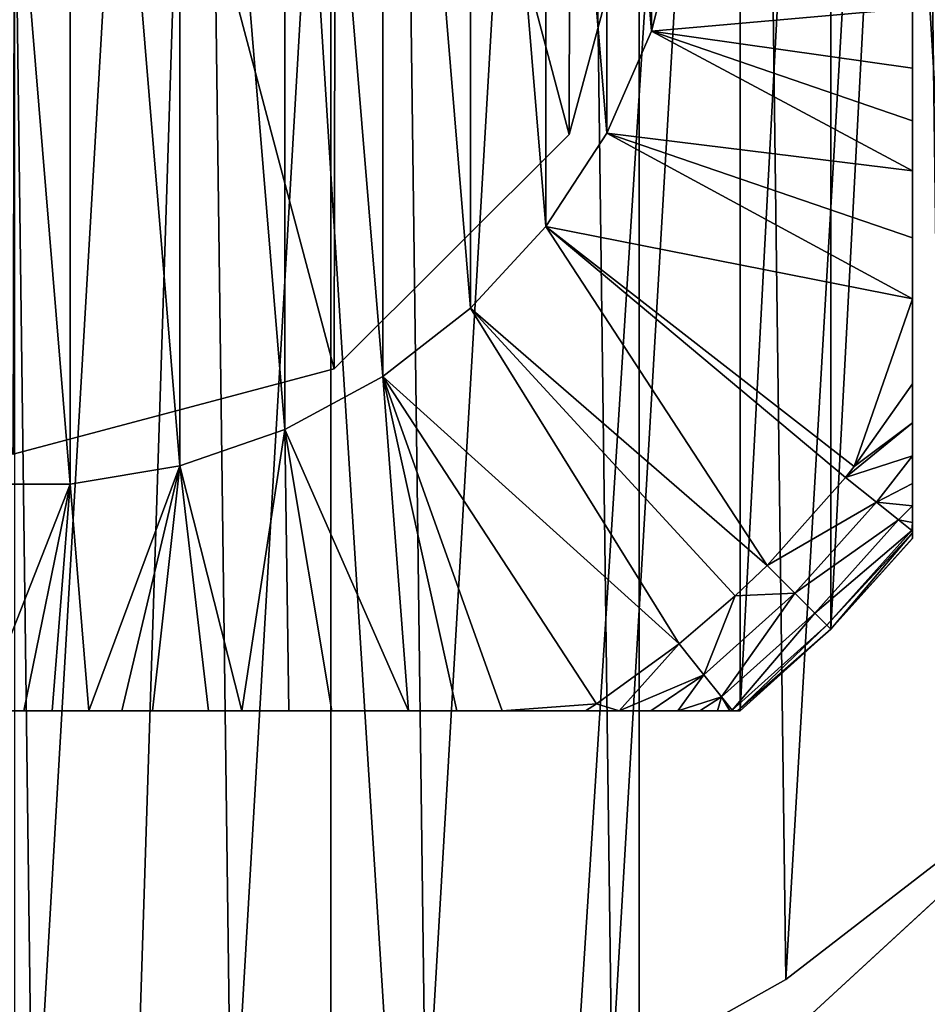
# Model space of a CAD drawing. Header units: millimetres. Extents: x -85 to 85, y -77 to 37.
# Tile 17 of 56: x -54.96 to -47.88, y -9.29 to -1.61. Entities that reach past the tile are written whole.
import ezdxf

# ---------------------------------------------------------------- set-up
doc = ezdxf.new("R2010")
doc.units = ezdxf.units.MM
doc.header["$LTSCALE"] = 25.4
doc.layers.get('0').update_dxf_attribs({"true_color": 0xff5454})

# ---------------------------------------------------------------- blocks, each defined once
blk = doc.blocks.new('MONO-SURFACE-LONG-II-BRASS-7743.STL')
at = {"color": 44, "true_color": 0x92621c}
mesh = blk.add_polyface(dxfattribs=at)
corners = [(-52.5349, 36.7932, 82.0235), (-55, -39.8339, 10.2371), (-57.4651, 36.7932, 82.0235)]
mesh.append_faces([[corners[k] for k in face] for face in [(0, 1, 2)]], dxfattribs={"color": 44})
mesh = blk.add_polyface(dxfattribs=at)
corners = [(-52.5349, -39.9095, 10.318), (-55, -39.8339, 10.2371), (-52.5349, 36.7932, 82.0235)]
mesh.append_faces([[corners[k] for k in face] for face in [(0, 1, 2)]], dxfattribs={"color": 44})
mesh = blk.add_polyface(dxfattribs=at)
corners = [(-47.684, 36.1921, 82.6666), (-52.5349, -39.9095, 10.318), (-52.5349, 36.7932, 82.0235), (-47.684, -40.5107, 10.961)]
mesh.append_faces([[corners[k] for k in face] for face in [(0, 1, 2), (1, 0, 3)]], dxfattribs={"vtx0": -1, "color": 44})
mesh = blk.add_polyface(dxfattribs=at)
corners = [(-50.1306, -40.825, 11.2972), (-55, 36.1859, 82.6731), (-55, -40.5168, 10.9676), (-50.1306, 35.8778, 83.0028)]
mesh.append_faces([[corners[k] for k in face] for face in [(0, 1, 2), (1, 0, 3)]], dxfattribs={"vtx0": -1, "color": 44})
mesh = blk.add_polyface(dxfattribs=at)
corners = [(-45.4271, -41.7389, 12.2748), (-50.1306, 35.8778, 83.0028), (-50.1306, -40.825, 11.2972), (-45.4271, 34.9639, 83.9804)]
mesh.append_faces([[corners[k] for k in face] for face in [(0, 1, 2), (1, 0, 3)]], dxfattribs={"vtx0": -1, "color": 44})
at = {"color": 250, "true_color": 0x262626}
mesh = blk.add_polyface(dxfattribs=at)
corners = [(-85, -20.5, 408.1306), (-64.8941, -5.3544, 408.1306), (-85, 20.5, 408.1306), (-62.6194, -8.2769, 408.1306), (-59.5191, -10.3025, 408.1306), (-55.929, -11.2116, 408.1306), (85, -20.5, 408.1306), (-66.0966, -1.8517, 408.1306), (-52.2383, -10.9058, 408.1306), (-48.8468, -9.4181, 408.1306), (-46.1222, -6.9099, 408.1306), (-44.3596, -3.6529, 408.1306), (-43.75, 0, 408.1306), (50.4809, -10.3025, 408.1306), (47.3806, -8.2769, 408.1306), (45.1059, -5.3544, 408.1306), (43.9034, -1.8517, 408.1306), (54.071, -11.2116, 408.1306), (57.7617, -10.9058, 408.1306), (61.1532, -9.4181, 408.1306), (63.8778, -6.9099, 408.1306), (65.6404, -3.6529, 408.1306), (66.25, 0, 408.1306), (-55.929, 11.2116, 408.1306), (85, 20.5, 408.1306), (-59.5191, 10.3024, 408.1306), (-62.6194, 8.2769, 408.1306), (-64.8941, 5.3544, 408.1306), (-66.0966, 1.8517, 408.1306), (-52.2383, 10.9057, 408.1306), (-48.8468, 9.4181, 408.1306), (-46.1222, 6.9099, 408.1306), (-44.3596, 3.6529, 408.1306), (50.4809, 10.3024, 408.1306), (47.3806, 8.2769, 408.1306), (45.1059, 5.3544, 408.1306), (43.9034, 1.8517, 408.1306), (54.071, 11.2116, 408.1306), (57.7617, 10.9057, 408.1306), (61.1532, 9.4181, 408.1306), (63.8778, 6.9099, 408.1306), (65.6404, 3.6529, 408.1306)]
mesh.append_faces([[corners[k] for k in face] for face in [(0, 1, 2), (1, 0, 3), (3, 0, 4), (4, 0, 5), (5, 6, 8), (8, 6, 9), (9, 6, 10), (10, 6, 11), (11, 6, 12), (13, 6, 17), (17, 6, 18), (18, 6, 19), (19, 6, 20), (20, 6, 21), (21, 6, 22), (2, 23, 24), (23, 2, 25), (25, 2, 26), (26, 2, 27), (27, 2, 28), (28, 2, 7), (33, 12, 34), (34, 12, 35), (35, 12, 36), (36, 12, 16), (24, 22, 6)]], dxfattribs={"vtx0": -1, "vtx1": -1, "color": 250})
mesh.append_faces([[corners[k] for k in face] for face in [(12, 6, 13), (24, 12, 33)]], dxfattribs={"vtx0": -1, "vtx1": -1, "vtx2": -1, "color": 250})
mesh.append_faces([[corners[k] for k in face] for face in [(5, 0, 6), (2, 1, 7), (12, 13, 14), (12, 14, 15), (12, 15, 16), (24, 23, 29), (24, 29, 30), (24, 30, 31), (24, 31, 32), (24, 32, 12), (24, 33, 37), (24, 37, 38), (24, 38, 39), (24, 39, 40), (24, 40, 41), (24, 41, 22)]], dxfattribs={"vtx0": -1, "vtx2": -1, "color": 250})
mesh = blk.add_polyface(dxfattribs=at)
corners = [(-85, 20.5, 406.6306), (-64.8941, 5.3544, 406.6306), (-85, -20.5, 406.6306), (-62.6194, 8.2769, 406.6306), (-59.5191, 10.3024, 406.6306), (-55.929, 11.2116, 406.6306), (85, 20.5, 406.6306), (-66.0966, 1.8517, 406.6306), (-52.2383, 10.9057, 406.6306), (-48.8468, 9.4181, 406.6306), (-46.1222, 6.9099, 406.6306), (-44.3596, 3.6529, 406.6306), (-43.75, 0, 406.6306), (50.4809, 10.3024, 406.6306), (47.3806, 8.2769, 406.6306), (45.1059, 5.3544, 406.6306), (43.9034, 1.8517, 406.6306), (54.071, 11.2116, 406.6306), (57.7617, 10.9057, 406.6306), (61.1532, 9.4181, 406.6306), (63.8778, 6.9099, 406.6306), (65.6404, 3.6529, 406.6306), (66.25, 0, 406.6306), (-55.929, -11.2116, 406.6306), (85, -20.5, 406.6306), (-59.5191, -10.3025, 406.6306), (-62.6194, -8.2769, 406.6306), (-64.8941, -5.3544, 406.6306), (-66.0966, -1.8517, 406.6306), (-52.2383, -10.9058, 406.6306), (-48.8468, -9.4181, 406.6306), (-46.1222, -6.9099, 406.6306), (-44.3596, -3.6529, 406.6306), (50.4809, -10.3025, 406.6306), (47.3806, -8.2769, 406.6306), (45.1059, -5.3544, 406.6306), (43.9034, -1.8517, 406.6306), (54.071, -11.2116, 406.6306), (57.7617, -10.9058, 406.6306), (61.1532, -9.4181, 406.6306), (63.8778, -6.9099, 406.6306), (65.6404, -3.6529, 406.6306)]
mesh.append_faces([[corners[k] for k in face] for face in [(0, 1, 2), (1, 0, 3), (3, 0, 4), (4, 0, 5), (5, 6, 8), (8, 6, 9), (9, 6, 10), (10, 6, 11), (11, 6, 12), (13, 6, 17), (17, 6, 18), (18, 6, 19), (19, 6, 20), (20, 6, 21), (21, 6, 22), (2, 23, 24), (23, 2, 25), (25, 2, 26), (26, 2, 27), (27, 2, 28), (28, 2, 7), (33, 12, 34), (34, 12, 35), (35, 12, 36), (36, 12, 16), (24, 22, 6)]], dxfattribs={"vtx0": -1, "vtx1": -1, "color": 250})
mesh.append_faces([[corners[k] for k in face] for face in [(12, 6, 13), (24, 12, 33)]], dxfattribs={"vtx0": -1, "vtx1": -1, "vtx2": -1, "color": 250})
mesh.append_faces([[corners[k] for k in face] for face in [(5, 0, 6), (2, 1, 7), (12, 13, 14), (12, 14, 15), (12, 15, 16), (24, 23, 29), (24, 29, 30), (24, 30, 31), (24, 31, 32), (24, 32, 12), (24, 33, 37), (24, 37, 38), (24, 38, 39), (24, 39, 40), (24, 40, 41), (24, 41, 22)]], dxfattribs={"vtx0": -1, "vtx2": -1, "color": 250})
at = {"color": 18, "true_color": 0x000000}
mesh = blk.add_polyface(dxfattribs=at)
corners = [(-65.8084, 1.4099, 406.6306), (-65.7678, -1.6923, 406.6306), (-65.8991, -0.1426, 406.6306), (-65.4978, 2.9338, 406.6306), (-65.4174, -3.2075, 406.6306), (-64.9734, 4.3979, 406.6306), (-64.8549, -4.6574, 406.6306), (-64.246, 5.7725, 406.6306), (-64.0918, -6.0124, 406.6306), (-63.3303, 7.0296, 406.6306), (-63.1436, -7.2451, 406.6306), (-62.2451, 8.1436, 406.6306), (-62.0296, -8.3304, 406.6306), (-61.0124, 9.0918, 406.6306), (-60.7725, -9.246, 406.6306), (-59.6573, 9.8549, 406.6306), (-59.3979, -9.9734, 406.6306), (-58.2074, 10.4174, 406.6306), (-57.9338, -10.4978, 406.6306), (-56.6922, 10.7678, 406.6306), (-56.41, -10.8084, 406.6306), (-55.1426, 10.8991, 406.6306), (-54.8574, -10.8991, 406.6306), (-53.59, 10.8084, 406.6306), (-53.3078, -10.7678, 406.6306), (-52.0662, 10.4977, 406.6306), (-51.7926, -10.4174, 406.6306), (-50.6021, 9.9734, 406.6306), (-50.3427, -9.8549, 406.6306), (-49.2275, 9.246, 406.6306), (-48.9876, -9.0918, 406.6306), (-47.9704, 8.3303, 406.6306), (-47.7549, -8.1436, 406.6306), (-46.8564, 7.2451, 406.6306), (-46.6697, -7.0296, 406.6306), (-45.9082, 6.0124, 406.6306), (-45.754, -5.7725, 406.6306), (-45.1451, 4.6573, 406.6306), (-45.0266, -4.3979, 406.6306), (-44.5826, 3.2074, 406.6306), (-44.5022, -2.9338, 406.6306), (-44.2322, 1.6922, 406.6306), (-44.1916, -1.41, 406.6306), (-44.1009, 0.1426, 406.6306)]
mesh.append_faces([[corners[k] for k in face] for face in [(0, 1, 2), (42, 41, 43)]], dxfattribs={"vtx0": -1, "color": 18})
mesh.append_faces([[corners[k] for k in face] for face in [(1, 3, 4), (4, 5, 6), (6, 7, 8), (8, 9, 10), (10, 11, 12), (12, 13, 14), (14, 15, 16), (16, 17, 18), (18, 19, 20), (20, 21, 22), (22, 23, 24), (24, 25, 26), (26, 27, 28), (28, 29, 30), (30, 31, 32), (32, 33, 34), (34, 35, 36), (36, 37, 38), (38, 39, 40), (40, 41, 42)]], dxfattribs={"vtx0": -1, "vtx1": -1, "color": 18})
mesh.append_faces([[corners[k] for k in face] for face in [(1, 0, 3), (4, 3, 5), (6, 5, 7), (8, 7, 9), (10, 9, 11), (12, 11, 13), (14, 13, 15), (16, 15, 17), (18, 17, 19), (20, 19, 21), (22, 21, 23), (24, 23, 25), (26, 25, 27), (28, 27, 29), (30, 29, 31), (32, 31, 33), (34, 33, 35), (36, 35, 37), (38, 37, 39), (40, 39, 41)]], dxfattribs={"vtx0": -1, "vtx2": -1, "color": 18})
mesh = blk.add_polyface(dxfattribs=at)
corners = [(-65.7678, -1.6923, 411.1306), (-65.8084, 1.4099, 411.1306), (-65.8991, -0.1426, 411.1306), (-65.4978, 2.9338, 411.1306), (-65.4174, -3.2075, 411.1306), (-64.9734, 4.3979, 411.1306), (-64.8549, -4.6574, 411.1306), (-64.246, 5.7725, 411.1306), (-64.0918, -6.0124, 411.1306), (-63.3303, 7.0296, 411.1306), (-63.1436, -7.2451, 411.1306), (-62.2451, 8.1436, 411.1306), (-62.0296, -8.3304, 411.1306), (-61.0124, 9.0918, 411.1306), (-60.7725, -9.246, 411.1306), (-59.6573, 9.8549, 411.1306), (-59.3979, -9.9734, 411.1306), (-58.2074, 10.4174, 411.1306), (-57.9338, -10.4978, 411.1306), (-56.6922, 10.7678, 411.1306), (-56.41, -10.8084, 411.1306), (-55.1426, 10.8991, 411.1306), (-54.8574, -10.8991, 411.1306), (-53.59, 10.8084, 411.1306), (-53.3078, -10.7678, 411.1306), (-52.0662, 10.4977, 411.1306), (-51.7926, -10.4174, 411.1306), (-50.6021, 9.9734, 411.1306), (-50.3427, -9.8549, 411.1306), (-49.2275, 9.246, 411.1306), (-48.9876, -9.0918, 411.1306), (-47.9704, 8.3303, 411.1306), (-47.7549, -8.1436, 411.1306), (-46.8564, 7.2451, 411.1306), (-46.6697, -7.0296, 411.1306), (-45.9082, 6.0124, 411.1306), (-45.754, -5.7725, 411.1306), (-45.1451, 4.6573, 411.1306), (-45.0266, -4.3979, 411.1306), (-44.5826, 3.2074, 411.1306), (-44.5022, -2.9338, 411.1306), (-44.2322, 1.6922, 411.1306), (-44.1916, -1.41, 411.1306), (-44.1009, 0.1426, 411.1306)]
mesh.append_faces([[corners[k] for k in face] for face in [(0, 1, 2), (41, 42, 43)]], dxfattribs={"vtx0": -1, "color": 18})
mesh.append_faces([[corners[k] for k in face] for face in [(1, 0, 3), (3, 4, 5), (5, 6, 7), (7, 8, 9), (9, 10, 11), (11, 12, 13), (13, 14, 15), (15, 16, 17), (17, 18, 19), (19, 20, 21), (21, 22, 23), (23, 24, 25), (25, 26, 27), (27, 28, 29), (29, 30, 31), (31, 32, 33), (33, 34, 35), (35, 36, 37), (37, 38, 39), (39, 40, 41)]], dxfattribs={"vtx0": -1, "vtx1": -1, "color": 18})
mesh.append_faces([[corners[k] for k in face] for face in [(3, 0, 4), (5, 4, 6), (7, 6, 8), (9, 8, 10), (11, 10, 12), (13, 12, 14), (15, 14, 16), (17, 16, 18), (19, 18, 20), (21, 20, 22), (23, 22, 24), (25, 24, 26), (27, 26, 28), (29, 28, 30), (31, 30, 32), (33, 32, 34), (35, 34, 36), (37, 36, 38), (39, 38, 40), (41, 40, 42)]], dxfattribs={"vtx0": -1, "vtx2": -1, "color": 18})
mesh = blk.add_polyface(dxfattribs=at)
corners = [(-61.364, 6.364, 104.6306), (-62, -5.6569, 104.6306), (-62, 5.6568, 104.6306), (-61.364, -6.364, 104.6306), (-60.6569, 7, 104.6306), (-60.6569, -7, 104.6306), (-49.3431, 7, 104.6306), (-49.3431, -7, 104.6306), (-48.636, 6.364, 104.6306), (-48.636, -6.364, 104.6306), (-48, 5.6568, 104.6306), (-48, -5.6569, 104.6306)]
mesh.append_faces([[corners[k] for k in face] for face in [(0, 1, 2), (9, 10, 11)]], dxfattribs={"vtx0": -1, "color": 18})
mesh.append_faces([[corners[k] for k in face] for face in [(1, 0, 3), (3, 4, 5), (5, 6, 7), (7, 8, 9)]], dxfattribs={"vtx0": -1, "vtx1": -1, "color": 18})
mesh.append_faces([[corners[k] for k in face] for face in [(3, 0, 4), (5, 4, 6), (7, 6, 8), (9, 8, 10)]], dxfattribs={"vtx0": -1, "vtx2": -1, "color": 18})
mesh = blk.add_polyface(dxfattribs=at)
corners = [(-48, 5.6568, 104.6306), (-48, -5.6569, 109.3611), (-48, -5.6569, 104.6306), (-48, -5.6533, 109.7289), (-48, -5.6121, 110.6583), (-48, -5.5308, 111.5329), (-48, -5.4019, 112.4361), (-48, -5.2293, 113.3204), (-48, -5.0133, 114.1824), (-48, -4.7542, 115.0182), (-48, -4.4518, 115.8234), (-48, -3.7882, 117.3485), (-48, -3.3152, 118.3183), (-48, -2.7919, 119.2663), (-48, -2.4031, 119.8794), (-48, -1.9907, 120.4391), (-48, -1.5239, 120.9541), (-48, -1.1681, 121.2585), (-48, -0.8701, 121.4531), (-48, -0.5442, 121.6016), (-48, -0.3154, 121.6651), (-48, 0, 121.6973), (-48, 0.3554, 121.6564), (-48, 0.6926, 121.5423), (-48, 0.9035, 121.4341), (-48, 1.1681, 121.2585), (-48, 1.4369, 121.0356), (-48, 1.6862, 120.7896), (-48, 2.1334, 120.2562), (-48, 2.4031, 119.8794), (-48, 2.7896, 119.2703), (-48, 3.145, 118.6415), (-48, 3.7882, 117.3485), (-48, 4.4518, 115.8234), (-48, 4.7139, 115.1344), (-48, 4.9613, 114.3641), (-48, 5.171, 113.5732), (-48, 5.3435, 112.7634), (-48, 5.479, 111.9361), (-48, 5.5769, 111.0925), (-48, 5.6366, 110.2339), (-48, 5.6568, 109.3611)]
mesh.append_faces([[corners[k] for k in face] for face in [(0, 1, 2), (40, 0, 41)]], dxfattribs={"vtx0": -1, "color": 18})
mesh.append_faces([[corners[k] for k in face] for face in [(1, 0, 3), (3, 0, 4), (4, 0, 5), (5, 0, 6), (6, 0, 7), (7, 0, 8), (8, 0, 9), (9, 0, 10), (10, 0, 11), (11, 0, 12), (12, 0, 13), (13, 0, 14), (14, 0, 15), (15, 0, 16), (16, 0, 17), (17, 0, 18), (18, 0, 19), (19, 0, 20), (20, 0, 21), (21, 0, 22), (22, 0, 23), (23, 0, 24), (24, 0, 25), (25, 0, 26), (26, 0, 27), (27, 0, 28), (28, 0, 29), (29, 0, 30), (30, 0, 31), (31, 0, 32), (32, 0, 33), (33, 0, 34), (34, 0, 35), (35, 0, 36), (36, 0, 37), (37, 0, 38), (38, 0, 39), (39, 0, 40)]], dxfattribs={"vtx0": -1, "vtx1": -1, "color": 18})
mesh = blk.add_polyface(dxfattribs=at)
corners = [(-60.1784, -0.8641, 129.6306), (-60.1784, 0.8641, 129.6306), (-60.25, 0, 129.6306), (-59.9655, -1.7047, 129.6306), (-59.9655, 1.7047, 129.6306), (-59.6172, -2.4987, 129.6306), (-59.6172, 2.4987, 129.6306), (-59.143, -3.2246, 129.6306), (-59.143, 3.2246, 129.6306), (-58.5557, -3.8626, 129.6306), (-58.5557, 3.8625, 129.6306), (-57.8715, -4.3951, 129.6306), (-57.8715, 4.3951, 129.6306), (-57.1089, -4.8078, 129.6306), (-57.1089, 4.8078, 129.6306), (-56.2888, -5.0894, 129.6306), (-56.2888, 5.0893, 129.6306), (-55.4335, -5.2321, 129.6306), (-55.4335, 5.2321, 129.6306), (-54.5665, -5.2321, 129.6306), (-54.5665, 5.2321, 129.6306), (-53.7112, -5.0894, 129.6306), (-53.7112, 5.0893, 129.6306), (-52.8911, -4.8078, 129.6306), (-52.8911, 4.8078, 129.6306), (-52.1285, -4.3951, 129.6306), (-52.1285, 4.3951, 129.6306), (-51.4443, -3.8626, 129.6306), (-51.4443, 3.8625, 129.6306), (-50.857, -3.2246, 129.6306), (-50.857, 3.2246, 129.6306), (-50.3828, -2.4987, 129.6306), (-50.3828, 2.4987, 129.6306), (-50.0345, -1.7047, 129.6306), (-50.0345, 1.7047, 129.6306), (-49.8216, -0.8641, 129.6306), (-49.8216, 0.8641, 129.6306), (-49.75, 0, 129.6306)]
mesh.append_faces([[corners[k] for k in face] for face in [(0, 1, 2), (36, 35, 37)]], dxfattribs={"vtx0": -1, "color": 18})
mesh.append_faces([[corners[k] for k in face] for face in [(1, 3, 4), (4, 5, 6), (6, 7, 8), (8, 9, 10), (10, 11, 12), (12, 13, 14), (14, 15, 16), (16, 17, 18), (18, 19, 20), (20, 21, 22), (22, 23, 24), (24, 25, 26), (26, 27, 28), (28, 29, 30), (30, 31, 32), (32, 33, 34), (34, 35, 36)]], dxfattribs={"vtx0": -1, "vtx1": -1, "color": 18})
mesh.append_faces([[corners[k] for k in face] for face in [(1, 0, 3), (4, 3, 5), (6, 5, 7), (8, 7, 9), (10, 9, 11), (12, 11, 13), (14, 13, 15), (16, 15, 17), (18, 17, 19), (20, 19, 21), (22, 21, 23), (24, 23, 25), (26, 25, 27), (28, 27, 29), (30, 29, 31), (32, 31, 33), (34, 33, 35)]], dxfattribs={"vtx0": -1, "vtx2": -1, "color": 18})
at = {"color": 250, "true_color": 0x262626}
mesh = blk.add_polyface(dxfattribs=at)
corners = [(-59.3351, -2.4914, 418.6306), (-59.3251, 2.5086, 418.6306), (-60, 0.01, 418.6306), (-57.5086, -4.3251, 418.6306), (-57.4913, 4.3351, 418.6306), (-55.01, -5, 418.6306), (-54.99, 5, 418.6306), (-52.5087, -4.3351, 418.6306), (-52.4914, 4.3251, 418.6306), (-50.6749, -2.5086, 418.6306), (-50.6649, 2.4913, 418.6306), (-50, -0.01, 418.6306)]
mesh.append_faces([[corners[k] for k in face] for face in [(0, 1, 2), (10, 9, 11)]], dxfattribs={"vtx0": -1, "color": 250})
mesh.append_faces([[corners[k] for k in face] for face in [(1, 3, 4), (4, 5, 6), (6, 7, 8), (8, 9, 10)]], dxfattribs={"vtx0": -1, "vtx1": -1, "color": 250})
mesh.append_faces([[corners[k] for k in face] for face in [(1, 0, 3), (4, 3, 5), (6, 5, 7), (8, 7, 9)]], dxfattribs={"vtx0": -1, "vtx2": -1, "color": 250})
mesh = blk.add_polyface(dxfattribs=at)
corners = [(-59.3251, 2.5086, 118.6306), (-59.3351, -2.4914, 118.6306), (-60, 0.01, 118.6306), (-57.5086, -4.3251, 118.6306), (-57.4913, 4.3351, 118.6306), (-55.01, -5, 118.6306), (-54.99, 5, 118.6306), (-52.5087, -4.3351, 118.6306), (-52.4914, 4.3251, 118.6306), (-50.6749, -2.5086, 118.6306), (-50.6649, 2.4913, 118.6306), (-50, -0.01, 118.6306)]
mesh.append_faces([[corners[k] for k in face] for face in [(0, 1, 2), (9, 10, 11)]], dxfattribs={"vtx0": -1, "color": 250})
mesh.append_faces([[corners[k] for k in face] for face in [(1, 0, 3), (3, 4, 5), (5, 6, 7), (7, 8, 9)]], dxfattribs={"vtx0": -1, "vtx1": -1, "color": 250})
mesh.append_faces([[corners[k] for k in face] for face in [(3, 0, 4), (5, 4, 6), (7, 6, 8), (9, 8, 10)]], dxfattribs={"vtx0": -1, "vtx2": -1, "color": 250})
mesh = blk.add_polyface(dxfattribs=at)
corners = [(-50, -0.01, 118.6306), (-50.6749, -2.5086, 418.6306), (-50.6749, -2.5086, 118.6306), (-50, -0.01, 418.6306)]
mesh.append_faces([[corners[k] for k in face] for face in [(0, 1, 2), (1, 0, 3)]], dxfattribs={"vtx0": -1, "color": 250})
at = {"color": 18, "true_color": 0x000000}
mesh = blk.add_polyface(dxfattribs=at)
corners = [(-48, -1.5239, 120.9541), (-50.0345, -1.7047, 129.6306), (-48, -1.9907, 120.4391), (-49.8216, -0.8641, 129.6306)]
mesh.append_faces([[corners[k] for k in face] for face in [(0, 1, 2), (1, 0, 3)]], dxfattribs={"vtx0": -1, "color": 18})
mesh = blk.add_polyface(dxfattribs=at)
corners = [(-48, -2.7919, 119.2663), (-50.3828, -2.4987, 129.6306), (-48, -3.3152, 118.3183), (-50.0345, -1.7047, 129.6306)]
mesh.append_faces([[corners[k] for k in face] for face in [(0, 1, 2), (1, 0, 3)]], dxfattribs={"vtx0": -1, "color": 18})
mesh = blk.add_polyface(dxfattribs=at)
corners = [(-50.0345, -1.7047, 129.6306), (-48, -2.4031, 119.8794), (-48, -1.9907, 120.4391)]
mesh.append_faces([[corners[k] for k in face] for face in [(0, 1, 2)]], dxfattribs={"color": 18})
mesh = blk.add_polyface(dxfattribs=at)
corners = [(-50.0345, -1.7047, 129.6306), (-48, -2.7919, 119.2663), (-48, -2.4031, 119.8794)]
mesh.append_faces([[corners[k] for k in face] for face in [(0, 1, 2)]], dxfattribs={"color": 18})
at = {"color": 250, "true_color": 0x262626}
mesh = blk.add_polyface(dxfattribs=at)
corners = [(-50.6749, -2.5086, 418.6306), (-52.5087, -4.3351, 118.6306), (-50.6749, -2.5086, 118.6306), (-52.5087, -4.3351, 418.6306)]
mesh.append_faces([[corners[k] for k in face] for face in [(0, 1, 2), (1, 0, 3)]], dxfattribs={"vtx0": -1, "color": 250})
at = {"color": 18, "true_color": 0x000000}
mesh = blk.add_polyface(dxfattribs=at)
corners = [(-48, -3.7882, 117.3485), (-50.857, -3.2246, 129.6306), (-48.4535, -5.0953, 115.8234), (-50.3828, -2.4987, 129.6306)]
mesh.append_faces([[corners[k] for k in face] for face in [(0, 1, 2), (1, 0, 3)]], dxfattribs={"vtx0": -1, "color": 18})
mesh = blk.add_polyface(dxfattribs=at)
corners = [(-50.3828, -2.4987, 129.6306), (-48, -3.7882, 117.3485), (-48, -3.3152, 118.3183)]
mesh.append_faces([[corners[k] for k in face] for face in [(0, 1, 2)]], dxfattribs={"color": 18})
mesh = blk.add_polyface(dxfattribs=at)
corners = [(-50.857, -3.2246, 129.6306), (-51.4443, -3.8626, 129.6306), (-49.134, -5.866, 115.8234)]
mesh.append_faces([[corners[k] for k in face] for face in [(0, 1, 2)]], dxfattribs={"color": 18})
mesh = blk.add_polyface(dxfattribs=at)
corners = [(-50.857, -3.2246, 129.6306), (-49.134, -5.866, 115.8234), (-48.5215, -5.1815, 115.8234)]
mesh.append_faces([[corners[k] for k in face] for face in [(0, 1, 2)]], dxfattribs={"color": 18})
mesh = blk.add_polyface(dxfattribs=at)
corners = [(-50.857, -3.2246, 129.6306), (-48.5215, -5.1815, 115.8234), (-48.4535, -5.0953, 115.8234)]
mesh.append_faces([[corners[k] for k in face] for face in [(0, 1, 2)]], dxfattribs={"color": 18})
mesh = blk.add_polyface(dxfattribs=at)
corners = [(-48, -3.7882, 117.3485), (-48.4535, -5.0953, 115.8234), (-48, -4.4518, 115.8234)]
mesh.append_faces([[corners[k] for k in face] for face in [(0, 1, 2)]], dxfattribs={"color": 18})
mesh = blk.add_polyface(dxfattribs=at)
corners = [(-52.1285, -4.3951, 129.6306), (-49.8185, -6.4785, 115.8234), (-51.4443, -3.8626, 129.6306)]
mesh.append_faces([[corners[k] for k in face] for face in [(0, 1, 2)]], dxfattribs={"color": 18})
mesh = blk.add_polyface(dxfattribs=at)
corners = [(-51.4443, -3.8626, 129.6306), (-49.8185, -6.4785, 115.8234), (-49.3815, -6.1034, 115.8234)]
mesh.append_faces([[corners[k] for k in face] for face in [(0, 1, 2)]], dxfattribs={"color": 18})
mesh = blk.add_polyface(dxfattribs=at)
corners = [(-51.4443, -3.8626, 129.6306), (-49.3815, -6.1034, 115.8234), (-49.134, -5.866, 115.8234)]
mesh.append_faces([[corners[k] for k in face] for face in [(0, 1, 2)]], dxfattribs={"color": 18})
at = {"color": 250, "true_color": 0x262626}
mesh = blk.add_polyface(dxfattribs=at)
corners = [(-52.5087, -4.3351, 418.6306), (-55.01, -5, 118.6306), (-52.5087, -4.3351, 118.6306), (-55.01, -5, 418.6306)]
mesh.append_faces([[corners[k] for k in face] for face in [(0, 1, 2), (1, 0, 3)]], dxfattribs={"vtx0": -1, "color": 250})
at = {"color": 18, "true_color": 0x000000}
mesh = blk.add_polyface(dxfattribs=at)
corners = [(-52.8911, -4.8078, 129.6306), (-51.9295, -7, 118.7787), (-52.1285, -4.3951, 129.6306)]
mesh.append_faces([[corners[k] for k in face] for face in [(0, 1, 2)]], dxfattribs={"color": 18})
mesh = blk.add_polyface(dxfattribs=at)
corners = [(-52.1285, -4.3951, 129.6306), (-51.9295, -7, 118.7787), (-51.5516, -7, 118.0556)]
mesh.append_faces([[corners[k] for k in face] for face in [(0, 1, 2)]], dxfattribs={"color": 18})
mesh = blk.add_polyface(dxfattribs=at)
corners = [(-52.1285, -4.3951, 129.6306), (-51.5516, -7, 118.0556), (-51.1985, -7, 117.3198)]
mesh.append_faces([[corners[k] for k in face] for face in [(0, 1, 2)]], dxfattribs={"color": 18})
mesh = blk.add_polyface(dxfattribs=at)
corners = [(-52.1285, -4.3951, 129.6306), (-51.1985, -7, 117.3198), (-50.4627, -6.9449, 115.8234)]
mesh.append_faces([[corners[k] for k in face] for face in [(0, 1, 2)]], dxfattribs={"color": 18})
mesh = blk.add_polyface(dxfattribs=at)
corners = [(-52.1285, -4.3951, 129.6306), (-50.4627, -6.9449, 115.8234), (-49.8185, -6.4785, 115.8234)]
mesh.append_faces([[corners[k] for k in face] for face in [(0, 1, 2)]], dxfattribs={"color": 18})
mesh = blk.add_polyface(dxfattribs=at)
corners = [(-48, -4.4518, 115.8234), (-48.4535, -5.0953, 115.8234), (-48, -4.7542, 115.0182)]
mesh.append_faces([[corners[k] for k in face] for face in [(0, 1, 2)]], dxfattribs={"color": 18})
mesh = blk.add_polyface(dxfattribs=at)
corners = [(-48, -4.7542, 115.0182), (-48.4535, -5.0953, 115.8234), (-48.5215, -5.1815, 115.8234)]
mesh.append_faces([[corners[k] for k in face] for face in [(0, 1, 2)]], dxfattribs={"color": 18})
mesh = blk.add_polyface(dxfattribs=at)
corners = [(-48, -4.7542, 115.0182), (-48.5215, -5.1815, 115.8234), (-48, -5.0133, 114.1824)]
mesh.append_faces([[corners[k] for k in face] for face in [(0, 1, 2)]], dxfattribs={"color": 18})
mesh = blk.add_polyface(dxfattribs=at)
corners = [(-53.7112, -5.0894, 129.6306), (-53.2274, -7, 120.6956), (-52.8911, -4.8078, 129.6306)]
mesh.append_faces([[corners[k] for k in face] for face in [(0, 1, 2)]], dxfattribs={"color": 18})
mesh = blk.add_polyface(dxfattribs=at)
corners = [(-52.8911, -4.8078, 129.6306), (-53.2274, -7, 120.6956), (-52.8606, -7, 120.2484)]
mesh.append_faces([[corners[k] for k in face] for face in [(0, 1, 2)]], dxfattribs={"color": 18})
mesh = blk.add_polyface(dxfattribs=at)
corners = [(-52.8911, -4.8078, 129.6306), (-52.5269, -7, 119.775), (-51.9295, -7, 118.7787)]
mesh.append_faces([[corners[k] for k in face] for face in [(0, 1, 2)]], dxfattribs={"color": 18})
mesh = blk.add_polyface(dxfattribs=at)
corners = [(-52.8911, -4.8078, 129.6306), (-52.8606, -7, 120.2484), (-52.5269, -7, 119.775)]
mesh.append_faces([[corners[k] for k in face] for face in [(0, 1, 2)]], dxfattribs={"color": 18})
mesh = blk.add_polyface(dxfattribs=at)
corners = [(-48, -5.0133, 114.1824), (-48.5215, -5.1815, 115.8234), (-48.2814, -5.3735, 114.2246)]
mesh.append_faces([[corners[k] for k in face] for face in [(0, 1, 2)]], dxfattribs={"color": 18})
mesh = blk.add_polyface(dxfattribs=at)
corners = [(-48, -5.0133, 114.1824), (-48.2814, -5.3735, 114.2246), (-48, -5.2293, 113.3204)]
mesh.append_faces([[corners[k] for k in face] for face in [(0, 1, 2)]], dxfattribs={"color": 18})
mesh = blk.add_polyface(dxfattribs=at)
corners = [(-54.5665, -5.2321, 129.6306), (-54.42, -7, 121.5885), (-53.7112, -5.0894, 129.6306)]
mesh.append_faces([[corners[k] for k in face] for face in [(0, 1, 2)]], dxfattribs={"color": 18})
mesh = blk.add_polyface(dxfattribs=at)
corners = [(-53.7112, -5.0894, 129.6306), (-54.42, -7, 121.5885), (-54.1637, -7, 121.4716)]
mesh.append_faces([[corners[k] for k in face] for face in [(0, 1, 2)]], dxfattribs={"color": 18})
mesh = blk.add_polyface(dxfattribs=at)
corners = [(-53.7112, -5.0894, 129.6306), (-54.1637, -7, 121.4716), (-53.9229, -7, 121.3238)]
mesh.append_faces([[corners[k] for k in face] for face in [(0, 1, 2)]], dxfattribs={"color": 18})
mesh = blk.add_polyface(dxfattribs=at)
corners = [(-53.7112, -5.0894, 129.6306), (-53.9229, -7, 121.3238), (-53.4878, -7, 120.9653)]
mesh.append_faces([[corners[k] for k in face] for face in [(0, 1, 2)]], dxfattribs={"color": 18})
mesh = blk.add_polyface(dxfattribs=at)
corners = [(-53.7112, -5.0894, 129.6306), (-53.4878, -7, 120.9653), (-53.2274, -7, 120.6956)]
mesh.append_faces([[corners[k] for k in face] for face in [(0, 1, 2)]], dxfattribs={"color": 18})
mesh = blk.add_polyface(dxfattribs=at)
corners = [(-48.2814, -5.3735, 114.2246), (-49.134, -5.866, 115.8234), (-48.9166, -6.0834, 114.2246), (-48.5215, -5.1815, 115.8234)]
mesh.append_faces([[corners[k] for k in face] for face in [(0, 1, 2), (1, 0, 3)]], dxfattribs={"vtx0": -1, "color": 18})
mesh = blk.add_polyface(dxfattribs=at)
corners = [(-55.4335, -5.2321, 129.6306), (-55.2605, -7, 121.6753), (-54.5665, -5.2321, 129.6306)]
mesh.append_faces([[corners[k] for k in face] for face in [(0, 1, 2)]], dxfattribs={"color": 18})
mesh = blk.add_polyface(dxfattribs=at)
corners = [(-54.5665, -5.2321, 129.6306), (-55.2605, -7, 121.6753), (-54.9276, -7, 121.6956)]
mesh.append_faces([[corners[k] for k in face] for face in [(0, 1, 2)]], dxfattribs={"color": 18})
mesh = blk.add_polyface(dxfattribs=at)
corners = [(-54.5665, -5.2321, 129.6306), (-54.9276, -7, 121.6956), (-54.705, -7, 121.6691)]
mesh.append_faces([[corners[k] for k in face] for face in [(0, 1, 2)]], dxfattribs={"color": 18})
mesh = blk.add_polyface(dxfattribs=at)
corners = [(-54.5665, -5.2321, 129.6306), (-54.705, -7, 121.6691), (-54.42, -7, 121.5885)]
mesh.append_faces([[corners[k] for k in face] for face in [(0, 1, 2)]], dxfattribs={"color": 18})
mesh = blk.add_polyface(dxfattribs=at)
corners = [(-48, -5.2293, 113.3204), (-48.2814, -5.3735, 114.2246), (-48, -5.4019, 112.4361)]
mesh.append_faces([[corners[k] for k in face] for face in [(0, 1, 2)]], dxfattribs={"color": 18})
mesh = blk.add_polyface(dxfattribs=at)
corners = [(-48.1094, -5.5111, 112.6114), (-48.9166, -6.0834, 114.2246), (-48.7609, -6.2391, 112.6114), (-48.2814, -5.3735, 114.2246)]
mesh.append_faces([[corners[k] for k in face] for face in [(0, 1, 2), (1, 0, 3)]], dxfattribs={"vtx0": -1, "color": 18})
mesh = blk.add_polyface(dxfattribs=at)
corners = [(-48.2814, -5.3735, 114.2246), (-48.1094, -5.5111, 112.6114), (-48, -5.4019, 112.4361)]
mesh.append_faces([[corners[k] for k in face] for face in [(0, 1, 2)]], dxfattribs={"color": 18})
mesh = blk.add_polyface(dxfattribs=at)
corners = [(-48, -5.4019, 112.4361), (-48.1094, -5.5111, 112.6114), (-48, -5.5308, 111.5329)]
mesh.append_faces([[corners[k] for k in face] for face in [(0, 1, 2)]], dxfattribs={"color": 18})
mesh = blk.add_polyface(dxfattribs=at)
corners = [(-48.006, -5.5938, 110.9887), (-48.7609, -6.2391, 112.6114), (-48.6673, -6.3327, 110.9887), (-48.1094, -5.5111, 112.6114)]
mesh.append_faces([[corners[k] for k in face] for face in [(0, 1, 2), (1, 0, 3)]], dxfattribs={"vtx0": -1, "color": 18})
mesh = blk.add_polyface(dxfattribs=at)
corners = [(-48.1094, -5.5111, 112.6114), (-48.006, -5.5938, 110.9887), (-48, -5.5308, 111.5329)]
mesh.append_faces([[corners[k] for k in face] for face in [(0, 1, 2)]], dxfattribs={"color": 18})
mesh = blk.add_polyface(dxfattribs=at)
corners = [(-48.006, -5.5938, 110.9887), (-48.6673, -6.3327, 110.9887), (-48, -5.6121, 110.6583)]
mesh.append_faces([[corners[k] for k in face] for face in [(0, 1, 2)]], dxfattribs={"color": 18})
mesh = blk.add_polyface(dxfattribs=at)
corners = [(-48, -5.6121, 110.6583), (-48.6673, -6.3327, 110.9887), (-48.636, -6.364, 109.3611)]
mesh.append_faces([[corners[k] for k in face] for face in [(0, 1, 2)]], dxfattribs={"color": 18})
mesh = blk.add_polyface(dxfattribs=at)
corners = [(-48, -5.6121, 110.6583), (-48.636, -6.364, 109.3611), (-48, -5.6533, 109.7289)]
mesh.append_faces([[corners[k] for k in face] for face in [(0, 1, 2)]], dxfattribs={"color": 18})
mesh = blk.add_polyface(dxfattribs=at)
corners = [(-48, -5.6533, 109.7289), (-48.636, -6.364, 109.3611), (-48, -5.6569, 109.3611)]
mesh.append_faces([[corners[k] for k in face] for face in [(0, 1, 2)]], dxfattribs={"color": 18})
mesh = blk.add_polyface(dxfattribs=at)
corners = [(-48, -5.6569, 104.6306), (-48.636, -6.364, 109.3611), (-48.636, -6.364, 104.6306), (-48, -5.6569, 109.3611)]
mesh.append_faces([[corners[k] for k in face] for face in [(0, 1, 2), (1, 0, 3)]], dxfattribs={"vtx0": -1, "color": 18})
mesh = blk.add_polyface(dxfattribs=at)
corners = [(-49.3815, -6.1034, 115.8234), (-48.9166, -6.0834, 114.2246), (-49.134, -5.866, 115.8234)]
mesh.append_faces([[corners[k] for k in face] for face in [(0, 1, 2)]], dxfattribs={"color": 18})
mesh = blk.add_polyface(dxfattribs=at)
corners = [(-49.8185, -6.4785, 115.8234), (-49.6265, -6.7186, 114.2246), (-49.3815, -6.1034, 115.8234)]
mesh.append_faces([[corners[k] for k in face] for face in [(0, 1, 2)]], dxfattribs={"color": 18})
mesh = blk.add_polyface(dxfattribs=at)
corners = [(-49.3815, -6.1034, 115.8234), (-49.6265, -6.7186, 114.2246), (-48.9166, -6.0834, 114.2246)]
mesh.append_faces([[corners[k] for k in face] for face in [(0, 1, 2)]], dxfattribs={"color": 18})
mesh = blk.add_polyface(dxfattribs=at)
corners = [(-48.9166, -6.0834, 114.2246), (-49.4889, -6.8906, 112.6114), (-48.7609, -6.2391, 112.6114), (-49.6265, -6.7186, 114.2246)]
mesh.append_faces([[corners[k] for k in face] for face in [(0, 1, 2), (1, 0, 3)]], dxfattribs={"vtx0": -1, "color": 18})
mesh = blk.add_polyface(dxfattribs=at)
corners = [(-48.7609, -6.2391, 112.6114), (-49.4062, -6.994, 110.9887), (-48.6673, -6.3327, 110.9887), (-49.4889, -6.8906, 112.6114)]
mesh.append_faces([[corners[k] for k in face] for face in [(0, 1, 2), (1, 0, 3)]], dxfattribs={"vtx0": -1, "color": 18})
mesh = blk.add_polyface(dxfattribs=at)
corners = [(-49.4062, -6.994, 110.9887), (-49.3634, -7, 110.2339), (-48.6673, -6.3327, 110.9887)]
mesh.append_faces([[corners[k] for k in face] for face in [(0, 1, 2)]], dxfattribs={"color": 18})
mesh = blk.add_polyface(dxfattribs=at)
corners = [(-48.6673, -6.3327, 110.9887), (-49.3634, -7, 110.2339), (-48.636, -6.364, 109.3611)]
mesh.append_faces([[corners[k] for k in face] for face in [(0, 1, 2)]], dxfattribs={"color": 18})
mesh = blk.add_polyface(dxfattribs=at)
corners = [(-49.3634, -7, 110.2339), (-49.3431, -7, 109.3611), (-48.636, -6.364, 109.3611)]
mesh.append_faces([[corners[k] for k in face] for face in [(0, 1, 2)]], dxfattribs={"color": 18})
mesh = blk.add_polyface(dxfattribs=at)
corners = [(-48.636, -6.364, 109.3611), (-49.3431, -7, 104.6306), (-48.636, -6.364, 104.6306), (-49.3431, -7, 109.3611)]
mesh.append_faces([[corners[k] for k in face] for face in [(0, 1, 2), (1, 0, 3)]], dxfattribs={"vtx0": -1, "color": 18})
mesh = blk.add_polyface(dxfattribs=at)
corners = [(-50.4627, -6.9449, 115.8234), (-50.2861, -7, 115.1344), (-49.8185, -6.4785, 115.8234)]
mesh.append_faces([[corners[k] for k in face] for face in [(0, 1, 2)]], dxfattribs={"color": 18})
mesh = blk.add_polyface(dxfattribs=at)
corners = [(-49.8185, -6.4785, 115.8234), (-50.2861, -7, 115.1344), (-49.6265, -6.7186, 114.2246)]
mesh.append_faces([[corners[k] for k in face] for face in [(0, 1, 2)]], dxfattribs={"color": 18})
mesh = blk.add_polyface(dxfattribs=at)
corners = [(-50.2861, -7, 115.1344), (-50.0387, -7, 114.3641), (-49.6265, -6.7186, 114.2246)]
mesh.append_faces([[corners[k] for k in face] for face in [(0, 1, 2)]], dxfattribs={"color": 18})
mesh = blk.add_polyface(dxfattribs=at)
corners = [(-50.0387, -7, 114.3641), (-49.829, -7, 113.5732), (-49.6265, -6.7186, 114.2246)]
mesh.append_faces([[corners[k] for k in face] for face in [(0, 1, 2)]], dxfattribs={"color": 18})
mesh = blk.add_polyface(dxfattribs=at)
corners = [(-49.6265, -6.7186, 114.2246), (-49.829, -7, 113.5732), (-49.4889, -6.8906, 112.6114)]
mesh.append_faces([[corners[k] for k in face] for face in [(0, 1, 2)]], dxfattribs={"color": 18})
mesh = blk.add_polyface(dxfattribs=at)
corners = [(-49.829, -7, 113.5732), (-49.6565, -7, 112.7634), (-49.4889, -6.8906, 112.6114)]
mesh.append_faces([[corners[k] for k in face] for face in [(0, 1, 2)]], dxfattribs={"color": 18})
mesh = blk.add_polyface(dxfattribs=at)
corners = [(-49.6565, -7, 112.7634), (-49.521, -7, 111.9361), (-49.4889, -6.8906, 112.6114)]
mesh.append_faces([[corners[k] for k in face] for face in [(0, 1, 2)]], dxfattribs={"color": 18})
mesh = blk.add_polyface(dxfattribs=at)
corners = [(-49.4889, -6.8906, 112.6114), (-49.521, -7, 111.9361), (-49.423, -7, 111.0925)]
mesh.append_faces([[corners[k] for k in face] for face in [(0, 1, 2)]], dxfattribs={"color": 18})
mesh = blk.add_polyface(dxfattribs=at)
corners = [(-49.4889, -6.8906, 112.6114), (-49.423, -7, 111.0925), (-49.4062, -6.994, 110.9887)]
mesh.append_faces([[corners[k] for k in face] for face in [(0, 1, 2)]], dxfattribs={"color": 18})
mesh = blk.add_polyface(dxfattribs=at)
corners = [(-51.1985, -7, 117.3198), (-50.5482, -7, 115.8234), (-50.4627, -6.9449, 115.8234)]
mesh.append_faces([[corners[k] for k in face] for face in [(0, 1, 2)]], dxfattribs={"color": 18})
mesh = blk.add_polyface(dxfattribs=at)
corners = [(-50.5482, -7, 115.8234), (-50.2861, -7, 115.1344), (-50.4627, -6.9449, 115.8234)]
mesh.append_faces([[corners[k] for k in face] for face in [(0, 1, 2)]], dxfattribs={"color": 18})
at = {"color": 250, "true_color": 0x262626}
mesh = blk.add_polyface(dxfattribs=at)
corners = [(-48.8468, -9.4181, 408.1306), (-46.1222, -6.9099, 406.6306), (-48.8468, -9.4181, 406.6306), (-46.1222, -6.9099, 408.1306)]
mesh.append_faces([[corners[k] for k in face] for face in [(0, 1, 2), (1, 0, 3)]], dxfattribs={"vtx0": -1, "color": 250})
at = {"color": 18, "true_color": 0x000000}
mesh = blk.add_polyface(dxfattribs=at)
corners = [(-49.3431, -7, 109.3611), (-60.6569, -7, 104.6306), (-49.3431, -7, 104.6306), (-60.6569, -7, 109.3611), (-49.3634, -7, 110.2339), (-60.6533, -7, 109.7289), (-60.6121, -7, 110.6583), (-49.423, -7, 111.0925), (-60.5308, -7, 111.5329), (-49.521, -7, 111.9361), (-60.4019, -7, 112.4361), (-49.6565, -7, 112.7634), (-60.2293, -7, 113.3204), (-49.829, -7, 113.5732), (-60.0133, -7, 114.1824), (-50.0387, -7, 114.3641), (-59.7542, -7, 115.0182), (-50.2861, -7, 115.1344), (-59.4518, -7, 115.8234), (-50.5482, -7, 115.8234), (-51.1985, -7, 117.3198), (-58.8021, -7, 117.3184), (-58.4492, -7, 118.0541), (-51.5516, -7, 118.0556), (-58.0705, -7, 118.7787), (-51.9295, -7, 118.7787), (-52.5269, -7, 119.775), (-57.6308, -7, 119.5302), (-57.1394, -7, 120.2483), (-52.8606, -7, 120.2484), (-56.7726, -7, 120.6956), (-53.2274, -7, 120.6956), (-53.4878, -7, 120.9653), (-56.3742, -7, 121.0916), (-53.9229, -7, 121.3238), (-55.9196, -7, 121.4246), (-54.1637, -7, 121.4716), (-55.58, -7, 121.5885), (-54.42, -7, 121.5885), (-54.705, -7, 121.6691), (-55.2605, -7, 121.6753), (-54.9276, -7, 121.6956)]
mesh.append_faces([[corners[k] for k in face] for face in [(0, 1, 2), (40, 39, 41)]], dxfattribs={"vtx0": -1, "color": 18})
mesh.append_faces([[corners[k] for k in face] for face in [(1, 0, 3), (3, 4, 5), (5, 4, 6), (6, 7, 8), (8, 9, 10), (10, 11, 12), (12, 13, 14), (14, 15, 16), (16, 17, 18), (18, 20, 21), (21, 20, 22), (22, 23, 24), (24, 26, 27), (27, 26, 28), (28, 29, 30), (30, 32, 33), (33, 34, 35), (35, 36, 37), (37, 39, 40)]], dxfattribs={"vtx0": -1, "vtx1": -1, "color": 18})
mesh.append_faces([[corners[k] for k in face] for face in [(3, 0, 4), (6, 4, 7), (8, 7, 9), (10, 9, 11), (12, 11, 13), (14, 13, 15), (16, 15, 17), (18, 17, 19), (18, 19, 20), (22, 20, 23), (24, 23, 25), (24, 25, 26), (28, 26, 29), (30, 29, 31), (30, 31, 32), (33, 32, 34), (35, 34, 36), (37, 36, 38), (37, 38, 39)]], dxfattribs={"vtx0": -1, "vtx2": -1, "color": 18})
mesh = blk.add_polyface(dxfattribs=at)
corners = [(-47.7549, -8.1436, 411.1306), (-48.9876, -9.0918, 406.6306), (-47.7549, -8.1436, 406.6306), (-48.9876, -9.0918, 411.1306)]
mesh.append_faces([[corners[k] for k in face] for face in [(0, 1, 2), (1, 0, 3)]], dxfattribs={"vtx0": -1, "color": 18})
mesh = blk.add_polyface(dxfattribs=at)
corners = [(-48.9876, -9.0918, 411.1306), (-50.3427, -9.8549, 406.6306), (-48.9876, -9.0918, 406.6306), (-50.3427, -9.8549, 411.1306)]
mesh.append_faces([[corners[k] for k in face] for face in [(0, 1, 2), (1, 0, 3)]], dxfattribs={"vtx0": -1, "color": 18})

msp = doc.modelspace()

# ---------------------------------------------------------------- block references
at = {"color": 0}
msp.add_blockref('MONO-SURFACE-LONG-II-BRASS-7743.STL', (0, 0), dxfattribs=at)

doc.saveas('drawing.dxf')
